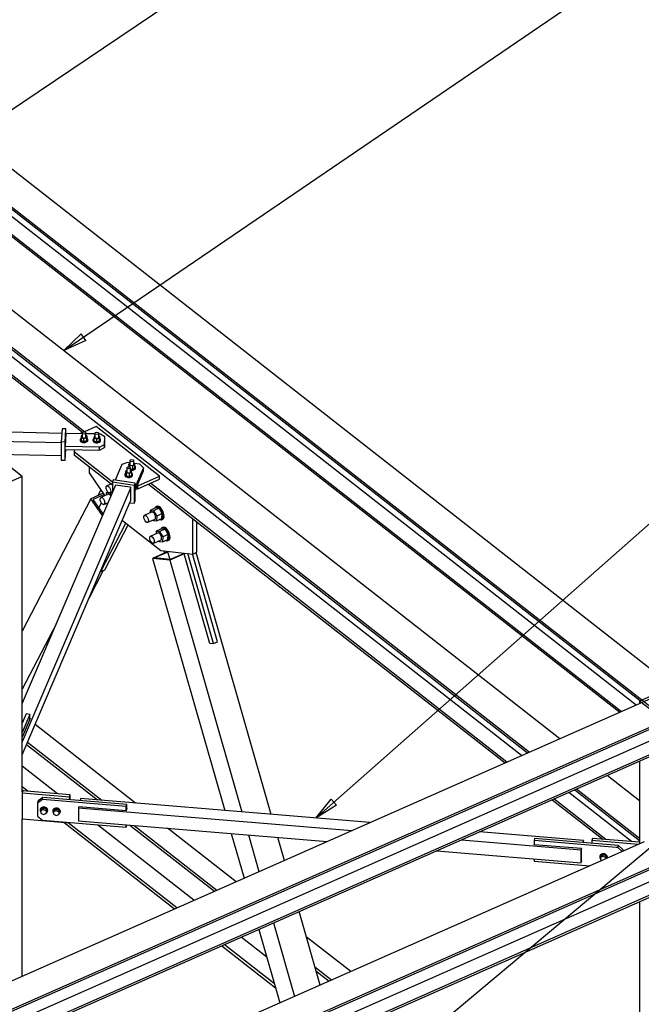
# Paper-space layout 'A0 Advance Steel' of a CAD drawing. Header units: millimetres. Extents: x 292 to 712, y 182 to 776.
# Tile 57 of 61: x 463 to 488, y 628 to 669. Entities that reach past the tile are written whole.
import ezdxf

# ---------------------------------------------------------------- set-up
doc = ezdxf.new("R2010")
doc.units = ezdxf.units.MM
doc.layers.get('0').update_dxf_attribs({"linetype": 'CONTINUOUS'})
for name, color, linetype in [('AS_Belki', 145, 'CONTINUOUS'), ('AS_Blachy', 30, 'CONTINUOUS'), ('AS_Sruby', 9, 'CONTINUOUS')]:
    doc.layers.add(name, color=color, linetype=linetype)

psp = doc.layouts.new('A0 Advance Steel')

# ---------------------------------------------------------------- linework, layer by layer
at = {"color": 0, "linetype": 'ByBlock', "lineweight": -2}
for p, q in [((464.344, 654.995), (465.077, 655.696)), ((465.265, 655.42), (465.077, 655.696)), ((465.265, 655.42), (464.344, 654.995)), ((474.871, 635.494), (475.51, 636.28)), ((475.731, 636.03), (475.51, 636.28)), ((475.731, 636.03), (474.871, 635.494))]:
    psp.add_line(p, q, dxfattribs=at)
at = {"color": 7}
for points in [[(451.798, 658.073), (520.758, 704.493), (533.767, 704.493)], [(464.344, 654.995), (520.758, 693.41), (533.767, 693.41)], [(474.871, 635.494), (520.758, 675.981), (535.706, 675.981)], [(457.122, 607.739), (520.758, 661.013), (535.706, 661.013)]]:
    psp.add_lwpolyline(points, dxfattribs=at)
at = {"layer": 'AS_Belki', "linetype": 'Continuous', "ltscale": 0.15}
for p, q in [((489.845, 640.924), (446.269, 674.981)), ((445.47, 674.041), (489.047, 639.984)), ((445.47, 673.955), (488.416, 640.391)), ((445.602, 673.544), (488.244, 640.217)), ((444.99, 673.273), (487.631, 639.947)), ((445.47, 672.811), (487.56, 639.916)), ((485.054, 638.809), (446.749, 668.746)), ((483.775, 638.245), (444.99, 668.557)), ((445.47, 668.095), (483.704, 638.214)), ((483.453, 638.103), (445.602, 667.684)), ((445.667, 666.797), (465.128, 651.588)), ((465.211, 651.609), (445.767, 666.806)), ((464.265, 651.545), (460.036, 651.634)), ((464.243, 651.154), (460.551, 651.232)), ((461.261, 650.677), (464.243, 650.614)), ((462.616, 649.748), (461.495, 650.625)), ((462.616, 649.748), (461.124, 649.09)), ((462.616, 636.587), (462.616, 649.748)), ((466.507, 649.389), (462.616, 640.287)), ((467.153, 649.293), (462.616, 638.679)), ((467.114, 649.299), (466.507, 649.389)), ((467.153, 649.293), (467.114, 649.299)), ((467.153, 648.754), (467.153, 649.293)), ((467.89, 649.429), (482.769, 637.801)), ((482.84, 637.832), (467.961, 649.461)), ((465.993, 649.045), (465.482, 648.819)), ((466.029, 648.993), (465.571, 648.79)), ((465.482, 648.819), (462.616, 643.297)), ((462.616, 638.14), (467.153, 648.754)), ((465.964, 648.119), (465.482, 648.819)), ((465.991, 648.182), (465.571, 648.79)), ((465.815, 648.437), (465.92, 648.64)), ((468.658, 646.599), (468.051, 646.331)), ((468.694, 646.595), (468.14, 646.35)), ((468.694, 646.595), (468.658, 646.599)), ((468.785, 646.279), (468.694, 646.595)), ((469.375, 646.519), (468.768, 646.251)), ((469.34, 646.523), (468.785, 646.278)), ((469.375, 646.519), (469.34, 646.523)), ((470.446, 642.784), (469.375, 646.519)), ((473.007, 635.649), (469.876, 646.573)), ((468.051, 646.331), (471.065, 635.811)), ((468.768, 646.251), (468.051, 646.331)), ((468.785, 646.278), (468.14, 646.35)), ((468.768, 646.251), (471.776, 635.752)), ((465.406, 644.667), (466.012, 645.834)), ((464.039, 643.616), (462.616, 640.875)), ((470.456, 642.789), (470.446, 642.784)), ((489.765, 640.987), (488.38, 640.375)), ((489.206, 640.642), (438.346, 618.192)), ((489.501, 639.499), (488.38, 640.375)), ((488.38, 640.375), (488.38, 640.277)), ((438.346, 617.016), (490.167, 639.891)), ((438.346, 616.93), (490.167, 639.804)), ((462.951, 639.656), (462.616, 638.872)), ((462.938, 639.658), (462.951, 639.656)), ((438.346, 616.436), (489.707, 639.107)), ((467.34, 636.121), (463.152, 639.394)), ((438.346, 615.872), (490.167, 638.747)), ((438.346, 615.786), (490.167, 638.661)), ((462.839, 638.661), (465.94, 636.238)), ((462.799, 638.568), (465.762, 636.253)), ((488.38, 637.872), (488.38, 634.418)), ((464.091, 636.511), (462.616, 637.664)), ((488.38, 636.21), (487.021, 637.272)), ((462.855, 636.614), (462.616, 636.801)), ((462.616, 636.677), (462.678, 636.629)), ((488.042, 634.516), (485.42, 636.565)), ((485.672, 636.676), (488.38, 634.56)), ((488.38, 634.646), (485.742, 636.707)), ((465.052, 636.312), (465.033, 636.23)), ((477.118, 635.307), (465.052, 636.312)), ((484.736, 636.263), (486.845, 634.616)), ((486.968, 634.605), (484.807, 636.295)), ((464.97, 635.971), (464.959, 635.924)), ((464.959, 635.924), (476.365, 634.974)), ((464.959, 635.924), (464.959, 635.385)), ((466.95, 635.806), (464.97, 635.971)), ((466.975, 635.906), (466.95, 635.806)), ((466.975, 635.914), (466.976, 635.914)), ((466.976, 635.914), (466.975, 635.906)), ((462.616, 628.905), (462.616, 635.46)), ((464.959, 635.385), (475.337, 634.52)), ((464.359, 635.315), (468.971, 631.71)), ((469.073, 631.755), (464.537, 635.3)), ((469.779, 632.067), (465.754, 635.212)), ((467.101, 635.206), (470.635, 632.445)), ((467.279, 635.191), (470.736, 632.489)), ((471.536, 632.842), (468.679, 635.075)), ((486.037, 634.563), (481.703, 634.925)), ((471.34, 634.853), (471.873, 632.991)), ((472.051, 634.794), (472.489, 633.263)), ((473.555, 633.734), (473.281, 634.691)), ((480.949, 634.592), (485.943, 634.176)), ((486.037, 634.563), (486.017, 634.482)), ((486.025, 634.481), (486.031, 634.508)), ((486.031, 634.481), (486.031, 634.508)), ((486.037, 634.48), (486.037, 634.563)), ((488.566, 634.5), (438.346, 612.332)), ((479.921, 634.138), (485.943, 633.636)), ((483.974, 634.387), (483.976, 634.395)), ((485.955, 634.222), (483.974, 634.387)), ((485.955, 634.222), (485.943, 634.176)), ((485.943, 633.636), (485.943, 634.176)), ((485.949, 634.167), (485.955, 634.19)), ((485.949, 633.692), (485.949, 634.167)), ((485.955, 634.19), (485.955, 634.222)), ((438.346, 611.157), (490.167, 634.031)), ((438.346, 611.07), (490.167, 633.945)), ((485.955, 633.715), (485.949, 633.716)), ((485.955, 633.715), (485.949, 633.692)), ((485.955, 633.683), (485.955, 633.715)), ((485.943, 633.636), (485.955, 633.683)), ((438.346, 610.576), (489.707, 633.247)), ((438.346, 610.013), (490.167, 632.887)), ((438.346, 609.927), (490.167, 632.801)), ((488.38, 632.012), (488.38, 601.591)), ((475.046, 628.532), (474.167, 631.598)), ((472.485, 630.856), (473.364, 627.79)), ((473.101, 631.128), (473.98, 628.062)), ((472.819, 629.69), (471.746, 630.529)), ((476.327, 629.098), (474.467, 630.551)), ((470.939, 630.173), (473.183, 628.418)), ((473.138, 628.578), (471.04, 630.218)), ((474.828, 629.291), (475.528, 628.745)), ((474.874, 629.131), (475.426, 628.7))]:
    psp.add_line(p, q, dxfattribs=at)
at = {"layer": 'AS_Blachy', "linetype": 'Continuous', "ltscale": 0.15}
for p, q in [((465.697, 651.824), (465.207, 651.607)), ((468.34, 649.758), (465.697, 651.824)), ((464.277, 651.731), (464.243, 651.184)), ((464.437, 651.728), (464.277, 651.731)), ((464.403, 651.18), (464.437, 651.728)), ((464.437, 651.545), (464.403, 650.997)), ((464.437, 651.545), (464.437, 651.728)), ((465.113, 651.53), (464.437, 651.545)), ((465.114, 651.566), (465.036, 651.532)), ((465.646, 651.519), (465.273, 651.527)), ((465.876, 651.514), (465.806, 651.516)), ((466.068, 651.393), (465.876, 651.514)), ((466.049, 651.08), (466.068, 651.393)), ((466.068, 651.263), (466.068, 651.393)), ((464.403, 651.18), (464.243, 651.184)), ((464.243, 651.184), (464.243, 650.428)), ((464.403, 650.997), (464.403, 651.18)), ((465.842, 650.966), (464.403, 650.997)), ((464.403, 650.867), (464.403, 650.997)), ((465.842, 650.966), (465.989, 651.047)), ((465.842, 650.837), (465.842, 650.966)), ((465.842, 650.837), (466.049, 650.95)), ((465.989, 651.047), (466.049, 651.08)), ((466.049, 650.95), (466.068, 651.263)), ((466.049, 651.08), (466.049, 650.95)), ((464.403, 650.867), (465.842, 650.837)), ((464.403, 650.425), (464.43, 650.867)), ((464.403, 650.425), (464.403, 650.867)), ((464.78, 650.859), (464.778, 650.781)), ((464.778, 650.781), (466.382, 649.528)), ((464.778, 650.781), (464.778, 650.652)), ((464.778, 650.652), (464.855, 650.592)), ((464.855, 650.592), (466.377, 649.402)), ((464.243, 650.428), (464.403, 650.425)), ((465.41, 650.159), (465.41, 649.892)), ((466.767, 650.244), (466.49, 649.596)), ((467.01, 650.329), (466.767, 650.244)), ((467.108, 650.315), (467.01, 650.329)), ((467.527, 650.253), (467.286, 650.288)), ((467.672, 650.11), (467.527, 650.253)), ((465.41, 649.892), (466.064, 648.943)), ((467.321, 649.16), (467.672, 649.981)), ((467.672, 650.11), (467.415, 649.508)), ((467.439, 649.36), (468.34, 649.758)), ((467.672, 649.981), (467.672, 650.11)), ((468.34, 649.628), (468.34, 649.758)), ((466.416, 649.607), (466.377, 649.516)), ((466.377, 649.516), (467.283, 649.382)), ((466.377, 649.516), (466.377, 649.086)), ((467.321, 649.473), (466.416, 649.607)), ((467.321, 649.473), (467.283, 649.382)), ((467.283, 649.382), (467.283, 648.627)), ((467.415, 649.508), (467.321, 649.29)), ((467.321, 649.29), (467.321, 649.473)), ((467.407, 649.361), (467.434, 649.358)), ((467.434, 649.228), (468.34, 649.628)), ((467.434, 649.358), (467.439, 649.36)), ((467.434, 649.228), (467.434, 649.358)), ((465.897, 649.185), (465.774, 648.948)), ((467.321, 649.16), (467.321, 649.29)), ((467.321, 648.718), (467.321, 649.16)), ((467.354, 649.237), (467.434, 649.228)), ((467.11, 648.652), (467.283, 648.627)), ((467.283, 648.627), (467.321, 648.718)), ((465.891, 645.78), (466.938, 647.798)), ((466.061, 645.856), (467.031, 647.725)), ((466.793, 647.911), (468.392, 646.661)), ((469.735, 646.511), (469.735, 647.987)), ((469.906, 646.586), (469.906, 647.854)), ((468.392, 646.661), (469.735, 646.511)), ((468.518, 646.647), (468.546, 646.549)), ((470.6, 642.773), (469.522, 646.535)), ((470.77, 642.848), (469.72, 646.513)), ((469.735, 646.511), (469.906, 646.586)), ((465.885, 645.788), (465.891, 645.78)), ((465.891, 645.78), (466.061, 645.856)), ((470.444, 642.79), (470.6, 642.773)), ((470.6, 642.773), (470.77, 642.848)), ((462.783, 639.843), (462.616, 639.452)), ((462.938, 639.82), (462.616, 639.066)), ((462.938, 639.82), (462.783, 639.843)), ((462.938, 639.626), (462.938, 639.82)), ((462.627, 636.633), (462.605, 636.54)), ((464.608, 636.468), (462.627, 636.633)), ((464.585, 636.375), (462.605, 636.54)), ((462.605, 636.54), (462.605, 635.461)), ((463.454, 636.267), (463.256, 636.121)), ((463.278, 636.214), (463.256, 636.121)), ((463.476, 636.36), (463.278, 636.214)), ((463.454, 636.267), (463.476, 636.36)), ((466.952, 635.975), (463.454, 636.267)), ((466.975, 636.068), (463.476, 636.36)), ((464.585, 636.375), (464.608, 636.468)), ((464.585, 636.267), (464.585, 636.375)), ((464.608, 636.266), (464.608, 636.468)), ((463.256, 636.121), (463.256, 635.582)), ((466.952, 635.975), (466.975, 636.068)), ((466.952, 635.813), (466.952, 635.975)), ((466.975, 635.906), (466.975, 636.068)), ((462.605, 635.461), (464.585, 635.296)), ((463.256, 635.582), (463.454, 635.404)), ((463.454, 635.404), (466.952, 635.112)), ((464.585, 635.296), (464.588, 635.309)), ((464.585, 635.296), (464.585, 635.309)), ((466.952, 635.112), (466.952, 635.219)), ((466.952, 635.112), (466.975, 635.205)), ((466.975, 635.205), (466.975, 635.217)), ((483.999, 634.65), (483.976, 634.557)), ((487.409, 634.271), (483.976, 634.557)), ((483.976, 634.557), (483.976, 634.387)), ((487.497, 634.358), (483.999, 634.65)), ((486.409, 634.652), (486.387, 634.559)), ((488.332, 634.397), (486.387, 634.559)), ((486.387, 634.559), (486.387, 634.451)), ((488.38, 634.488), (486.409, 634.652)), ((487.475, 634.265), (487.409, 634.271)), ((487.475, 634.265), (487.497, 634.358)), ((487.659, 634.1), (487.475, 634.265)), ((487.695, 634.18), (487.497, 634.358)), ((487.678, 634.108), (487.695, 634.18)), ((487.695, 634.116), (487.695, 634.18)), ((488.374, 634.415), (488.38, 634.44)), ((483.976, 633.8), (483.976, 633.694)), ((483.976, 633.694), (486.3, 633.5))]:
    psp.add_line(p, q, dxfattribs=at)
at = {"layer": 'AS_Sruby', "linetype": 'Continuous', "ltscale": 0.15}
for p, q in [((465.08, 651.439), (465.075, 651.361)), ((465.188, 651.319), (465.075, 651.361)), ((465.075, 651.361), (465.075, 651.245)), ((465.113, 651.45), (465.08, 651.439)), ((465.113, 651.564), (465.113, 651.4)), ((465.306, 651.356), (465.188, 651.319)), ((465.273, 651.396), (465.273, 651.56)), ((465.311, 651.435), (465.273, 651.449)), ((465.311, 651.435), (465.306, 651.356)), ((465.306, 651.24), (465.306, 651.356)), ((465.311, 651.318), (465.311, 651.435)), ((465.613, 651.428), (465.608, 651.35)), ((465.721, 651.308), (465.608, 651.35)), ((465.608, 651.35), (465.608, 651.233)), ((465.646, 651.439), (465.613, 651.428)), ((465.646, 651.552), (465.646, 651.388)), ((465.806, 651.385), (465.806, 651.549)), ((465.844, 651.423), (465.806, 651.437)), ((465.844, 651.423), (465.839, 651.345)), ((465.844, 651.307), (465.844, 651.423)), ((465.033, 651.285), (465.033, 651.258)), ((465.075, 651.245), (465.188, 651.203)), ((465.188, 651.203), (465.188, 651.319)), ((465.188, 651.203), (465.306, 651.24)), ((465.306, 651.24), (465.311, 651.318)), ((465.353, 651.251), (465.353, 651.278)), ((465.566, 651.273), (465.566, 651.246)), ((465.608, 651.233), (465.721, 651.192)), ((465.839, 651.345), (465.721, 651.308)), ((465.721, 651.192), (465.721, 651.308)), ((465.721, 651.192), (465.839, 651.228)), ((465.839, 651.228), (465.839, 651.345)), ((465.839, 651.228), (465.844, 651.307)), ((465.886, 651.24), (465.886, 651.267)), ((467.108, 650.294), (467.058, 650.264)), ((467.094, 650.188), (467.058, 650.264)), ((467.058, 650.264), (467.058, 650.151)), ((467.224, 650.169), (467.094, 650.188)), ((467.094, 650.145), (467.094, 650.188)), ((467.108, 650.402), (467.108, 650.238)), ((467.317, 650.225), (467.224, 650.169)), ((467.224, 650.053), (467.224, 650.169)), ((467.266, 650.251), (467.266, 650.415)), ((467.28, 650.301), (467.266, 650.303)), ((467.317, 650.225), (467.28, 650.301)), ((467.317, 650.109), (467.317, 650.225)), ((467.347, 650.096), (467.347, 650.123)), ((466.897, 649.829), (466.897, 649.802)), ((466.978, 649.99), (466.928, 649.96)), ((466.964, 649.884), (466.928, 649.96)), ((466.928, 649.96), (466.928, 649.843)), ((466.928, 649.843), (466.964, 649.768)), ((467.094, 649.865), (466.964, 649.884)), ((466.964, 649.768), (466.964, 649.884)), ((466.964, 649.768), (467.094, 649.749)), ((466.978, 650.098), (466.978, 649.934)), ((467.187, 649.922), (467.094, 649.865)), ((467.094, 649.749), (467.094, 649.865)), ((467.094, 649.749), (467.187, 649.805)), ((467.136, 649.948), (467.136, 650.112)), ((467.136, 650.065), (467.224, 650.053)), ((467.15, 649.997), (467.136, 649.999)), ((467.187, 649.922), (467.15, 649.997)), ((467.187, 649.805), (467.187, 649.922)), ((467.217, 649.793), (467.217, 649.82)), ((467.224, 650.053), (467.317, 650.109)), ((466.337, 649.434), (466.149, 649.351)), ((466.203, 649.004), (465.899, 648.87)), ((466.194, 649.094), (466.124, 649.063)), ((466.124, 649.063), (466.217, 649.073)), ((466.124, 649.063), (466.128, 648.971)), ((466.27, 649.057), (466.329, 648.973)), ((466.275, 649.057), (466.377, 649.102)), ((466.026, 648.576), (466.19, 648.649)), ((468.25, 648.504), (468.207, 648.485)), ((468.013, 648.253), (467.709, 648.119)), ((467.954, 648.333), (467.948, 648.225)), ((468.183, 648.434), (467.954, 648.333)), ((467.954, 648.333), (468.095, 648.317)), ((468.325, 648.418), (468.095, 648.317)), ((468.095, 648.317), (468.227, 648.096)), ((468.325, 648.418), (468.183, 648.434)), ((468.227, 648.096), (468.218, 647.89)), ((468.457, 648.197), (468.227, 648.096)), ((468.457, 648.197), (468.325, 648.418)), ((468.447, 647.992), (468.457, 648.197)), ((467.854, 647.836), (468.158, 647.97)), ((468.063, 647.928), (468.076, 647.906)), ((468.076, 647.906), (468.218, 647.89)), ((468.218, 647.89), (468.447, 647.992)), ((468.423, 647.941), (468.465, 647.959)), ((468.263, 647.382), (467.959, 647.248)), ((468.203, 647.461), (468.198, 647.353)), ((468.433, 647.562), (468.203, 647.461)), ((468.203, 647.461), (468.345, 647.445)), ((468.574, 647.547), (468.345, 647.445)), ((468.345, 647.445), (468.477, 647.224)), ((468.574, 647.547), (468.433, 647.562)), ((468.499, 647.632), (468.457, 647.613)), ((468.706, 647.325), (468.477, 647.224)), ((468.706, 647.325), (468.574, 647.547)), ((468.697, 647.12), (468.706, 647.325)), ((468.104, 646.964), (468.408, 647.098)), ((468.313, 647.056), (468.326, 647.035)), ((468.326, 647.035), (468.467, 647.019)), ((468.477, 647.224), (468.467, 647.019)), ((468.467, 647.019), (468.697, 647.12)), ((468.672, 647.069), (468.715, 647.088)), ((463.364, 635.868), (463.36, 635.848)), ((463.401, 635.874), (463.387, 635.816)), ((463.387, 635.816), (463.501, 635.86)), ((463.387, 635.816), (463.387, 635.708)), ((463.515, 635.918), (463.401, 635.874)), ((463.501, 635.86), (463.515, 635.918)), ((463.501, 635.86), (463.616, 635.797)), ((463.63, 635.855), (463.515, 635.918)), ((463.616, 635.797), (463.63, 635.855)), ((463.616, 635.797), (463.616, 635.689)), ((463.616, 635.689), (463.63, 635.747)), ((463.63, 635.747), (463.63, 635.855)), ((463.67, 635.772), (463.675, 635.791)), ((463.892, 635.824), (463.888, 635.804)), ((463.929, 635.83), (463.915, 635.772)), ((463.915, 635.772), (464.029, 635.816)), ((463.915, 635.772), (463.915, 635.664)), ((464.043, 635.874), (463.929, 635.83)), ((464.029, 635.816), (464.043, 635.874)), ((464.029, 635.816), (464.144, 635.753)), ((464.158, 635.811), (464.043, 635.874)), ((464.144, 635.753), (464.158, 635.811)), ((464.144, 635.753), (464.144, 635.645)), ((464.158, 635.703), (464.158, 635.811)), ((464.198, 635.728), (464.203, 635.747)), ((463.387, 635.708), (463.501, 635.644)), ((463.501, 635.644), (463.616, 635.689)), ((463.915, 635.664), (464.029, 635.6)), ((464.029, 635.6), (464.144, 635.645)), ((464.144, 635.645), (464.158, 635.703)), ((486.725, 633.921), (486.721, 633.902)), ((486.761, 633.927), (486.747, 633.869)), ((486.747, 633.869), (486.862, 633.914)), ((486.747, 633.869), (486.747, 633.761)), ((486.747, 633.761), (486.811, 633.726)), ((486.876, 633.972), (486.761, 633.927)), ((486.862, 633.914), (486.876, 633.972)), ((486.862, 633.914), (486.976, 633.85)), ((486.99, 633.908), (486.876, 633.972)), ((486.976, 633.85), (486.99, 633.908)), ((486.976, 633.85), (486.976, 633.798)), ((486.99, 633.805), (486.99, 633.908)), ((487.031, 633.826), (487.036, 633.845))]:
    psp.add_line(p, q, dxfattribs=at)
at = {"layer": 'AS_Sruby', "linetype": 'Continuous', "ltscale": 0.15, "extrusion": (1.20312e-12, 0.809331, 0.587353)}
psp.add_circle((-465.193, -382.697, 527.329), 0.08, dxfattribs=at)
at = {"layer": 'AS_Sruby', "linetype": 'Continuous', "ltscale": 0.15, "extrusion": (6.01506e-13, 0.809331, 0.587353)}
psp.add_circle((-465.726, -382.69, 527.32), 0.08, dxfattribs=at)
at = {"layer": 'AS_Sruby', "linetype": 'Continuous', "ltscale": 0.15, "extrusion": (1.23478e-12, 0.809331, 0.587353)}
for centre in [(-467.057, -381.841, 526.15), (-467.187, -382.019, 526.396)]:
    psp.add_circle(centre, 0.08, dxfattribs=at)
at = {"layer": 'AS_Sruby', "linetype": 'Continuous', "ltscale": 0.15, "extrusion": (-0.799412, -0.352872, 0.486233)}
for centre in [(-405.65, 334.854, -601.781), (-405.31, 334.649, -601.412), (-403.893, 335.312, -602.603), (-402.995, 335.252, -602.495)]:
    psp.add_circle(centre, 0.16, dxfattribs=at)
at = {"layer": 'AS_Sruby', "linetype": 'Continuous', "ltscale": 0.15, "extrusion": (-2.44116e-12, 0.809331, 0.587353)}
psp.add_arc((-465.193, -382.6, 527.196), 0.08, 357.9459, 177.9459, dxfattribs=at)
at = {"layer": 'AS_Sruby', "linetype": 'Continuous', "ltscale": 0.15, "extrusion": (-1.8309e-12, 0.809331, 0.587353)}
psp.add_arc((-465.726, -382.594, 527.187), 0.08, 357.9459, 177.9459, dxfattribs=at)
at = {"layer": 'AS_Sruby', "linetype": 'Continuous', "ltscale": 0.15, "extrusion": (-9.05811e-13, 0.809331, 0.587353)}
for centre, start in [((-465.193, -382.532, 527.102), 317.7964), ((-465.726, -382.525, 527.093), 317.7965)]:
    psp.add_arc(centre, 0.16, start, 222.4503, dxfattribs=at)
at = {"layer": 'AS_Sruby', "linetype": 'Continuous', "ltscale": 0.15, "extrusion": (-9.12232e-13, 0.809331, 0.587353)}
psp.add_arc((-465.193, -382.516, 527.08), 0.16, 357.9459, 177.9459, dxfattribs=at)
at = {"layer": 'AS_Sruby', "linetype": 'Continuous', "ltscale": 0.15, "extrusion": (-6.08192e-13, 0.809331, 0.587353)}
psp.add_arc((-465.726, -382.51, 527.071), 0.16, 357.9459, 177.9459, dxfattribs=at)
at = {"layer": 'AS_Sruby', "linetype": 'Continuous', "ltscale": 0.15, "extrusion": (-9.04041e-13, 0.809331, 0.587353)}
for start, end in [(324.1361, 347.5396), (71.4251, 215.5837)]:
    psp.add_arc((-467.187, -381.855, 526.169), 0.16, start, end, dxfattribs=at)
at = {"layer": 'AS_Sruby', "linetype": 'Continuous', "ltscale": 0.15, "extrusion": (-1.74666e-12, 0.809331, 0.587353)}
for centre in [(-467.187, -381.923, 526.263), (-467.057, -381.745, 526.017)]:
    psp.add_arc(centre, 0.08, 8.4062, 188.4062, dxfattribs=at)
at = {"layer": 'AS_Sruby', "linetype": 'Continuous', "ltscale": 0.15, "extrusion": (-6.02731e-13, 0.809331, 0.587353)}
psp.add_arc((-467.057, -381.676, 525.923), 0.16, 324.136, 215.5837, dxfattribs=at)
at = {"layer": 'AS_Sruby', "linetype": 'Continuous', "ltscale": 0.15, "extrusion": (-6.08657e-13, 0.809331, 0.587353)}
psp.add_arc((-467.057, -381.66, 525.901), 0.16, 357.1562, 177.1562, dxfattribs=at)
at = {"layer": 'AS_Sruby', "linetype": 'Continuous', "ltscale": 0.15, "extrusion": (-2.05679e-13, 0.809331, 0.587353)}
psp.add_arc((-467.187, -381.839, 526.147), 0.16, 71.4251, 177.1562, dxfattribs=at)
at = {"layer": 'AS_Sruby', "linetype": 'Continuous', "ltscale": 0.15, "extrusion": (-0.799412, -0.352872, 0.486233)}
for centre, radius, start, end in [((-405.31, 334.81, -601.702), 0.16, 108.9414, 178.8192), ((-403.893, 335.595, -603.112), 0.293, 330.9108, 209.3589), ((-403.893, 335.618, -603.153), 0.293, 355.4628, 175.4628), ((-403.893, 335.473, -602.894), 0.16, 6.7128, 186.7128), ((-402.995, 335.413, -602.786), 0.16, 6.7128, 186.7128), ((-402.995, 335.535, -603.005), 0.293, 330.9109, 209.3589), ((-402.995, 335.558, -603.045), 0.293, 355.4628, 175.4628)]:
    psp.add_arc(centre, radius, start, end, dxfattribs=at)
at = {"layer": 'AS_Sruby', "linetype": 'Continuous', "ltscale": 0.15, "extrusion": (-0.140452, -0.581531, 0.801308)}
for centre, start, end in [((301.291, 582.439, -434.845), 322.3912, 226.5092), ((301.291, 582.455, -434.857), 359.7032, 179.7032), ((301.815, 582.504, -434.893), 322.3911, 226.5093), ((301.815, 582.52, -434.905), 359.7032, 179.7032), ((324.456, 585.317, -436.994), 357.9726, 226.5093), ((324.456, 585.333, -437.006), 359.7032, 179.7032), ((324.979, 585.398, -437.054), 121.4203, 146.4211)]:
    psp.add_arc(centre, 0.16, start, end, dxfattribs=at)

doc.saveas('drawing.dxf')
